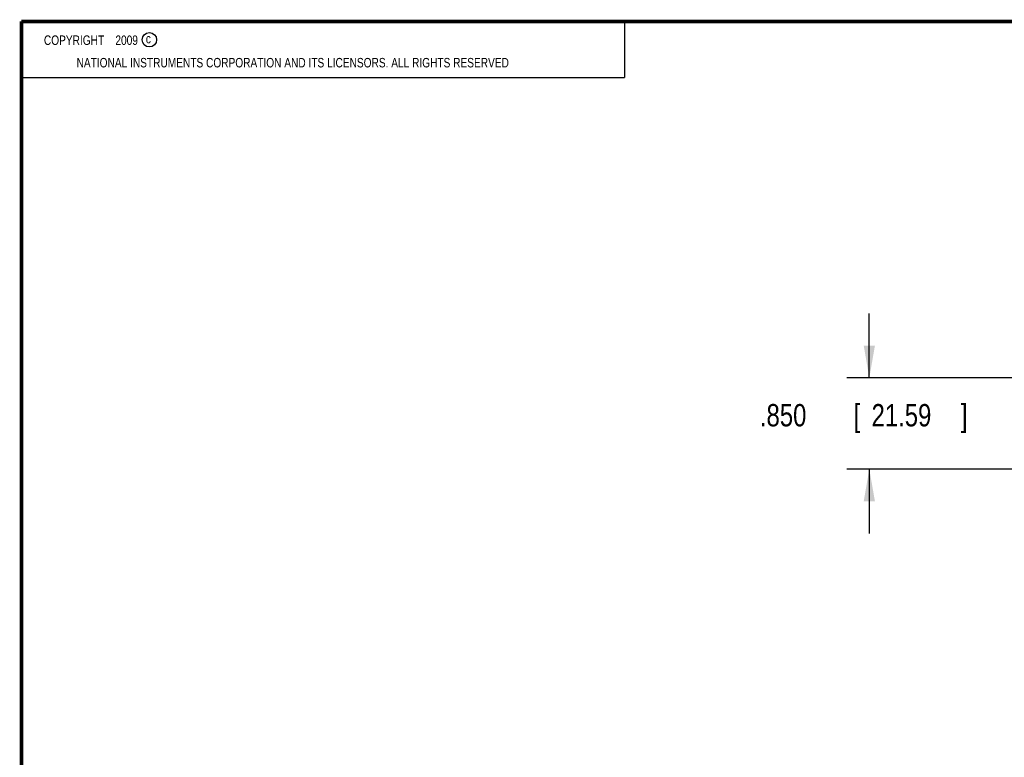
# Model space of a CAD drawing. Header units: inches. Extents: x 0.2 to 16.8, y 0.1 to 10.8.
# Tile 5 of 21: x 0.2 to 5.8, y 6.6 to 10.8. Entities that reach past the tile are written whole.
import ezdxf

# ---------------------------------------------------------------- set-up
doc = ezdxf.new("R2010")
doc.units = ezdxf.units.IN
doc.header["$LTSCALE"] = 0.935
doc.header["$MEASUREMENT"] = 0
doc.layers.get('0').update_dxf_attribs({"linetype": 'CONTINUOUS'})
doc.layers.add('DIMENSIONS', color=7, linetype='CONTINUOUS')
doc.styles.get("Standard").update_dxf_attribs({"font": 'txt', "width": 0.8})
doc.dimstyles.new('DIMSTYLE_2', dxfattribs={"dimtxt": 0.125, "dimasz": 0.18, "dimexe": 0.18, "dimexo": 0.0625, "dimgap": 0.09, "dimtad": 0, "dimtih": 1, "dimtoh": 1, "dimdec": 3, "dimlfac": 1.666667, "dimzin": 4, "dimdsep": 46, "dimtxsty": 'STANDARD', "dimblk": '_FILLED', "dimblk1": '_FILLED', "dimblk2": '_FILLED', "dimcen": 0.09, "dimadec": 0, "dimazin": 0, "dimtp": 0.001, "dimtm": 0.001, "dimtfac": 1, "dimtdec": 3, "dimtofl": 0, "dimtmove": 0, "dimatfit": 3, "dimldrblk": '_FILLED', "dimfxl": 1, "dimtolj": 1, "dimtzin": 4, "dimarcsym": 0})

# ---------------------------------------------------------------- blocks, each defined once
blk = doc.blocks.new('_FILLED')
at = {"color": 0, "linetype": 'BYBLOCK'}
blk.add_solid([(0, 0), (-1, 0.174), (-1, -0.174)], dxfattribs=at)
blk = doc.blocks.new('*D18')
at = {"layer": 'DIMENSIONS', "color": 2, "linetype": 'CONTINUOUS'}
for p, q in [((4.9948, 8.7649), (4.9948, 9.1249)), ((6.0789, 8.7649), (4.8698, 8.7649)), ((6.3009, 8.2549), (4.8698, 8.2549)), ((4.9948, 8.2549), (4.9948, 7.8949))]:
    blk.add_line(p, q, dxfattribs=at)
at = {"layer": 'DIMENSIONS', "color": 2, "linetype": 'CONTINUOUS', "xscale": 0.18, "yscale": 0.18, "zscale": 0.18}
for p, rotation in [((4.9948, 8.7649), 270), ((4.9948, 8.2549), 90)]:
    blk.add_blockref('_FILLED', p, dxfattribs=dict(at, rotation=rotation))
at = {"layer": 'DIMENSIONS', "color": 2, "linetype": 'CONTINUOUS', "width": 0.8}
for s, p in [('.850', (4.3823, 8.4935)), ('[', (4.9073, 8.4935)), ('21.59', (5.0073, 8.4935)), (']', (5.5073, 8.4935))]:
    blk.add_text(s, height=0.125, dxfattribs=at).set_placement(p)

msp = doc.modelspace()

# ---------------------------------------------------------------- linework, layer by layer
at = {"color": 2, "linetype": 'CONTINUOUS'}
for p, q in [((0.25001, 10.7586), (3.62501, 10.7586)), ((0.25001, 10.7586), (0.25001, 10.4456)), ((3.62501, 10.7586), (3.62501, 10.4456)), ((0.25001, 10.4456), (3.62501, 10.4456))]:
    msp.add_line(p, q, dxfattribs=at)
at = {"color": 7, "linetype": 'CONTINUOUS', "const_width": 0.02}
for points in [[(0.25, 10.75859), (0.25, 0.25859)], [(16.75, 10.75859), (0.25, 10.75859)]]:
    msp.add_lwpolyline(points, dxfattribs=at)
at = {"color": 2, "linetype": 'CONTINUOUS'}
msp.add_circle((0.96593, 10.65619), 0.04027, dxfattribs=at)

# ---------------------------------------------------------------- texts
at = {"color": 2, "linetype": 'CONTINUOUS', "width": 0.8}
for s, p in [('c', (0.94601, 10.63633)), ('NATIONAL INSTRUMENTS CORPORATION AND ITS LICENSORS. ALL RIGHTS RESERVED', (0.55829, 10.50165))]:
    msp.add_text(s, height=0.053, dxfattribs=at).set_placement(p)
at = {"color": 2, "linetype": 'CONTINUOUS', "insert": (0.31251, 10.68047), "char_height": 0.053, "width": 0.8904, "attachment_point": 1}
msp.add_mtext('    COPYRIGHT    2009', dxfattribs=at)

# ---------------------------------------------------------------- dimensions: what is measured, and where the dimension line sits
at = {"layer": 'DIMENSIONS', "color": 2, "linetype": 'CONTINUOUS'}
dim = msp.add_linear_dim(base=(4.99479, 8.25487), p1=(6.07887, 8.76487), p2=(6.30087, 8.25487), angle=270, dimstyle='DIMSTYLE_2', dxfattribs=at)
dim.commit()
dim.dimension.update_dxf_attribs({"geometry": '*D18', "text_midpoint": (4.99479, 8.55596), "dimtype": 160})

doc.saveas('drawing.dxf')
